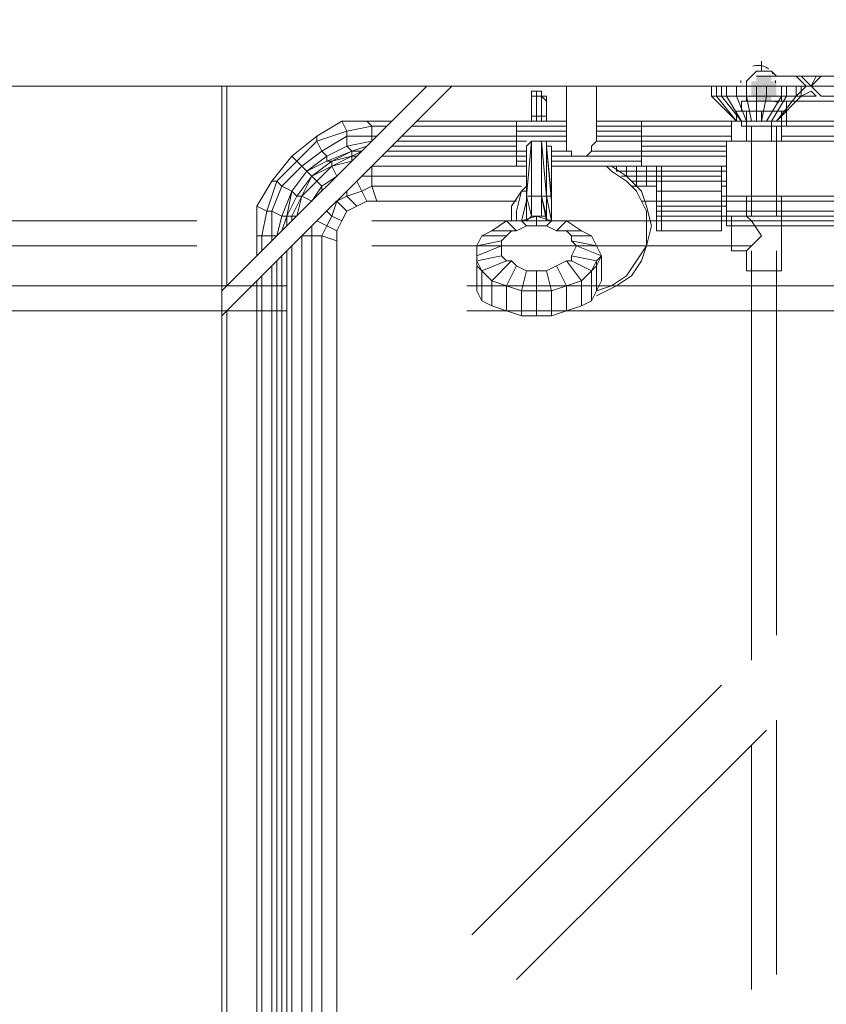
# Model space of a CAD drawing. Header units: millimetres. Extents: x 413 to 305578, y 115 to 38116.
# Tile 177 of 194: x 111298 to 111941, y 16549 to 17334. Entities that reach past the tile are written whole.
import ezdxf

# ---------------------------------------------------------------- set-up
doc = ezdxf.new("R2010")
doc.units = ezdxf.units.MM
for name, color, linetype, true_color in [('PDF$_59-60$-$Floor$Plan$-$В_Этаж$02_Сводный$A-DETL-MBND', 7, 'Continuous', 0xdd3700), ('PDF$_59-60$-$Floor$Plan$-$В_Этаж$02_Сводный$P-PIPE-CNTR', 150, 'Continuous', 0x007fff), ('PDF$_V$line_ifc_RVT-1-В_Этаж$02_Сводный$A-PART', 7, 'Continuous', 0xdcdcdc), ('PDF$_V$line_ifc_RVT-1-В_Этаж$02_Сводный$A-WALL', 7, 'Continuous', 0xdcdcdc), ('PDF$_V$line_ifc_RVT-1-В_Этаж$02_Сводный$M-EQPM', 7, 'Continuous', 0xbababa)]:
    doc.layers.add(name, color=color, linetype=linetype, true_color=true_color)
doc.layers.add('PDF$_59-60$-$Floor$Plan$-$В_Этаж$02_Сводный$M-EQPM', color=2, linetype='Continuous')
doc.layers.add('PDF$_59-60$-$Floor$Plan$-$В_Этаж$02_Сводный$P-PIPE', color=3, linetype='Continuous')

msp = doc.modelspace()

# ---------------------------------------------------------------- linework, layer by layer
at = {"layer": 'PDF$_59-60$-$Floor$Plan$-$В_Этаж$02_Сводный$A-DETL-MBND', "color": 220, "lineweight": 0, "true_color": 0xff00bf}
for points in [[(111897.17, 17288.92), (111901.15, 17288.92), (111897.17, 17292.9), (111893.19, 17292.9), (111889.21, 17292.9), (111885.24, 17292.9), (111881.26, 17288.92), (111877.28, 17284.94), (111877.28, 17280.96), (111877.28, 17276.98), (111877.28, 17280.96), (111877.28, 17269.02)], [(111881.26, 17288.92), (111881.26, 17288.92)], [(111885.24, 17292.9), (111885.24, 17292.9)], [(111889.21, 17292.9), (111889.21, 17292.9)], [(111893.19, 17292.9), (111893.19, 17292.9)], [(111897.17, 17292.9), (111897.17, 17292.9)], [(111877.28, 17284.94), (111877.28, 17284.94)], [(111877.28, 17280.96), (111877.28, 17280.96)], [(111881.26, 17249.12), (111881.26, 17177.5)], [(111901.15, 17177.5), (111901.15, 17249.12)], [(111578.84, 17173.52), (111881.26, 17173.52), (111877.28, 17177.5), (111865.34, 17177.5), (111865.34, 17149.64), (111877.28, 17149.64), (111877.28, 17133.73), (111905.13, 17133.73), (111905.13, 17149.64), (111905.13, 17177.5), (111905.13, 17193.42), (111877.28, 17193.42), (111877.28, 17177.5)], [(111877.28, 17177.5), (111877.28, 17177.5)], [(111439.56, 17173.52), (111137.15, 17173.52)], [(111578.84, 17153.62), (111881.26, 17153.62), (111889.21, 17161.58), (111881.26, 17173.52)], [(111137.15, 17153.62), (111439.56, 17153.62)], [(111881.26, 17153.62), (111877.28, 17149.64)], [(111877.28, 17149.64), (111877.28, 17149.64)], [(111881.26, 17149.64), (111881.26, 16823.35)], [(111901.15, 16843.25), (111901.15, 17149.64)], [(111901.15, 16572.66), (111901.15, 16775.6)], [(111881.26, 16755.7), (111881.26, 16560.72)]]:
    msp.add_lwpolyline(points, dxfattribs=at)
at = {"layer": 'PDF$_59-60$-$Floor$Plan$-$В_Этаж$02_Сводный$A-DETL-MBND', "color": 150, "lineweight": 0, "true_color": 0x007fff}
for points in [[(111511.19, 17121.79), (111276.42, 17121.79)], [(112024.51, 17121.79), (111889.21, 17121.79), (111654.44, 17121.79)], [(111276.42, 17101.89), (111511.19, 17101.89)], [(111654.44, 17101.89), (111889.21, 17101.89), (112024.51, 17101.89), (112024.51, 16970.58)]]:
    msp.add_lwpolyline(points, dxfattribs=at)
at = {"layer": 'PDF$_59-60$-$Floor$Plan$-$В_Этаж$02_Сводный$A-DETL-MBND', "lineweight": 0}
for points in [[(111857.38, 16803.45), (111658.42, 16604.49)], [(111694.23, 16568.68), (111893.19, 16767.64)]]:
    msp.add_lwpolyline(points, dxfattribs=at)
at = {"layer": 'PDF$_59-60$-$Floor$Plan$-$В_Этаж$02_Сводный$M-EQPM', "lineweight": 0}
for points in [[(111894.91, 17294.87, 0.041085), (111892.25, 17296.41, 0.184202), (111882.34, 17296.89)], [(111900.45, 17285.63, -0.035653), (111900.59, 17283.65, 0.032461), (111900.45, 17285.63)]]:
    msp.add_lwpolyline(points, format="xyb", dxfattribs=at)
for points in [[(112024.51, 17280.96), (112024.51, 17273), (112008.59, 17273), (112000.63, 17280.96), (112008.59, 17288.92), (112024.51, 17288.92), (112028.49, 17288.92), (111897.17, 17288.92), (111901.15, 17288.92), (111917.07, 17288.92), (111925.03, 17280.96), (111917.07, 17273), (111905.13, 17273), (111905.13, 17280.96)], [(111877.28, 17280.96), (111877.28, 17269.02), (111873.3, 17269.02), (111873.3, 17261.06)], [(111897.17, 17269.02), (111905.13, 17269.02), (111905.13, 17273)], [(111873.3, 17269.02), (111909.11, 17269.02)], [(111877.28, 17269.02), (111885.24, 17269.02)], [(111877.28, 17269.02), (111877.28, 17269.02)], [(111909.11, 17261.06), (111909.11, 17269.02), (112020.53, 17269.02)], [(111909.11, 17269.02), (111909.11, 17269.02)], [(111889.21, 17261.06), (111889.21, 17253.1), (111877.28, 17253.1), (111869.32, 17253.1), (111869.32, 17261.06), (111877.28, 17261.06), (111889.21, 17261.06), (111905.13, 17261.06), (111909.11, 17261.06), (111909.11, 17253.1), (111909.11, 17249.12), (111873.3, 17249.12), (111873.3, 17253.1), (111909.11, 17253.1), (111905.13, 17253.1), (111889.21, 17253.1)], [(111877.28, 17253.1), (111877.28, 17261.06)], [(111905.13, 17261.06), (111905.13, 17253.1)], [(111873.3, 17253.1), (111873.3, 17253.1)], [(111909.11, 17253.1), (111909.11, 17253.1)]]:
    msp.add_lwpolyline(points, dxfattribs=at)
msp.add_lwpolyline([(111898.57, 17290.87, 0.024848), (111897.8, 17292.02, -0.032538)], format="xyb", close=True, dxfattribs=at)
for points in [[(111932.99, 17288.92), (111929.01, 17280.96), (111921.05, 17288.92)], [(111952.88, 17288.92), (111960.84, 17280.96), (111952.88, 17273), (111936.97, 17273), (111929.01, 17280.96), (111936.97, 17288.92)], [(111932.99, 17273), (111921.05, 17273), (111929.01, 17276.98)]]:
    msp.add_lwpolyline(points, close=True, dxfattribs=at)
for centre, radius, start, end in [((111886.66, 17283.65), 13.93, 32.67505, 37.02457), ((111886.66, 17283.65), 13.93, 171.78186, 180.00003), ((111747.31, 16877.56), 420.01, 68.27482, 68.87328)]:
    msp.add_arc(centre, radius, start, end, dxfattribs=at)
at = {"layer": 'PDF$_59-60$-$Floor$Plan$-$В_Этаж$02_Сводный$P-PIPE', "lineweight": 0}
for points in [[(111897.17, 17288.92), (111885.24, 17288.92), (111897.17, 17288.92)], [(111901.15, 17280.96), (111881.26, 17280.96), (111901.15, 17280.96)], [(111901.15, 17280.96), (111881.26, 17280.96), (111901.15, 17280.96)], [(111897.17, 17269.02), (111885.24, 17269.02), (111897.17, 17269.02)]]:
    msp.add_lwpolyline(points, dxfattribs=at)
at = {"layer": 'PDF$_59-60$-$Floor$Plan$-$В_Этаж$02_Сводный$P-PIPE', "transparency": 33554559}
for points in [[(111889.21, 17288.92), (111897.17, 17288.92), (111885.24, 17288.92)], [(111885.24, 17288.92), (111897.17, 17288.92), (111897.17, 17288.92)], [(111897.17, 17288.92), (111885.24, 17288.92), (111897.17, 17284.94)], [(111885.24, 17288.92), (111897.17, 17284.94), (111885.24, 17284.94)], [(111889.21, 17288.92), (111893.19, 17288.92), (111893.19, 17288.92)], [(111893.19, 17288.92), (111889.21, 17288.92), (111897.17, 17288.92)], [(111885.24, 17284.94), (111901.15, 17284.94), (111881.26, 17284.94)], [(111901.15, 17284.94), (111881.26, 17284.94), (111901.15, 17280.96)], [(111881.26, 17284.94), (111901.15, 17280.96), (111881.26, 17280.96)], [(111881.26, 17280.96), (111901.15, 17280.96), (111901.15, 17280.96)], [(111901.15, 17280.96), (111901.15, 17280.96), (111881.26, 17280.96)], [(111901.15, 17280.96), (111881.26, 17280.96), (111901.15, 17276.98)], [(111881.26, 17280.96), (111901.15, 17276.98), (111881.26, 17276.98)], [(111897.17, 17284.94), (111885.24, 17284.94), (111901.15, 17284.94)], [(111901.15, 17276.98), (111881.26, 17276.98), (111901.15, 17273)], [(111881.26, 17276.98), (111901.15, 17273), (111881.26, 17273)], [(111901.15, 17273), (111881.26, 17273), (111897.17, 17273)], [(111881.26, 17273), (111897.17, 17273), (111885.24, 17273)], [(111897.17, 17273), (111885.24, 17273), (111897.17, 17269.02)], [(111885.24, 17273), (111897.17, 17269.02), (111885.24, 17269.02)], [(111885.24, 17269.02), (111897.17, 17269.02), (111897.17, 17269.02)], [(111893.19, 17269.02), (111889.21, 17269.02), (111885.24, 17269.02)], [(111885.24, 17269.02), (111897.17, 17269.02), (111893.19, 17269.02)], [(111893.19, 17269.02), (111893.19, 17269.02), (111889.21, 17269.02)]]:
    msp.add_solid(points, dxfattribs=at)
at = {"layer": 'PDF$_59-60$-$Floor$Plan$-$В_Этаж$02_Сводный$P-PIPE-CNTR', "color": 220, "lineweight": 0, "true_color": 0xff00bf}
for points in [[(111889.21, 17292.9), (111889.21, 17300.85)], [(111869.32, 17280.96), (111877.28, 17280.96)]]:
    msp.add_lwpolyline(points, dxfattribs=at)
at = {"layer": 'PDF$_V$line_ifc_RVT-1-В_Этаж$02_Сводный$A-PART', "lineweight": 0}
for points in [[(111757.9, 17280.96), (112362.74, 17280.96), (112362.74, 17579.4), (110317.43, 17579.4), (110317.43, 17280.96), (111459.46, 17280.96)], [(111463.44, 17280.96), (111622.61, 17280.96)], [(111642.5, 17280.96), (111734.03, 17280.96)]]:
    msp.add_lwpolyline(points, dxfattribs=at)
at = {"layer": 'PDF$_V$line_ifc_RVT-1-В_Этаж$02_Сводный$A-WALL', "lineweight": 0}
for points in [[(111757.9, 17280.96), (112362.74, 17280.96), (112362.74, 17579.4), (110317.43, 17579.4), (110317.43, 17280.96), (111459.46, 17280.96)], [(111463.44, 17280.96), (111622.61, 17280.96)], [(111642.5, 17280.96), (111734.03, 17280.96)]]:
    msp.add_lwpolyline(points, dxfattribs=at)
at = {"layer": 'PDF$_V$line_ifc_RVT-1-В_Этаж$02_Сводный$M-EQPM', "lineweight": 0}
for points in [[(111459.46, 17241.17), (111459.46, 17280.96), (111459.46, 17117.81), (111622.61, 17280.96), (111642.5, 17280.96), (111459.46, 17097.92), (111459.46, 17117.81)], [(111459.46, 17280.96), (111459.46, 17280.96)], [(111459.46, 17280.96), (111463.44, 17280.96), (111463.44, 17121.79)], [(111861.36, 17229.23), (111793.71, 17229.23), (111793.71, 17237.19), (111757.9, 17237.19), (111757.9, 17280.96), (111734.03, 17280.96), (111734.03, 17237.19), (111734.03, 17233.21), (111734.03, 17229.23), (111738, 17229.23), (111738, 17225.25), (111741.98, 17225.25), (111745.96, 17225.25), (111749.94, 17225.25), (111753.92, 17229.23), (111753.92, 17233.21), (111757.9, 17237.19)], [(111757.9, 17253.1), (111793.71, 17253.1), (111757.9, 17253.1), (111869.32, 17253.1), (111853.4, 17273), (111857.38, 17273), (111857.38, 17280.96)], [(111853.4, 17280.96), (111853.4, 17273), (111849.42, 17273), (111869.32, 17253.1)], [(111849.42, 17280.96), (111849.42, 17273)], [(111869.32, 17280.96), (111869.32, 17273), (111861.36, 17273), (111873.3, 17253.1), (111857.38, 17273), (111861.36, 17273), (111861.36, 17280.96)], [(111877.28, 17280.96), (111877.28, 17273), (111869.32, 17273), (111877.28, 17253.1), (111897.17, 17253.1), (111897.17, 17237.19)], [(111885.24, 17280.96), (111885.24, 17273), (111877.28, 17273), (111881.26, 17253.1)], [(111893.19, 17280.96), (111893.19, 17273), (111885.24, 17273), (111885.24, 17253.1)], [(111905.13, 17280.96), (111905.13, 17273), (111893.19, 17273), (111889.21, 17253.1)], [(111917.07, 17280.96), (111917.07, 17273), (111909.11, 17273), (111909.11, 17280.96)], [(111614.65, 17253.1), (111706.17, 17253.1), (111706.17, 17269.02), (111706.17, 17273), (111706.17, 17276.98), (111706.17, 17273), (111710.15, 17273), (111710.15, 17257.08), (111710.15, 17253.1), (111710.15, 17257.08), (111706.17, 17257.08), (111706.17, 17253.1), (111706.17, 17269.02), (111706.17, 17257.08), (111706.17, 17273), (111706.17, 17269.02), (111706.17, 17273), (111706.17, 17269.02)], [(111706.17, 17276.98), (111710.15, 17276.98), (111710.15, 17273), (111710.15, 17257.08), (111714.13, 17257.08), (111714.13, 17273), (111714.13, 17257.08), (111714.13, 17273), (111714.13, 17276.98), (111714.13, 17273), (111718.11, 17273), (111718.11, 17269.02), (111714.13, 17273)], [(111706.17, 17273), (111706.17, 17273)], [(111706.17, 17273), (111706.17, 17273)], [(111706.17, 17253.1), (111706.17, 17257.08), (111706.17, 17253.1), (111706.17, 17257.08), (111706.17, 17273)], [(111710.15, 17276.98), (111710.15, 17276.98)], [(111710.15, 17273), (111710.15, 17273)], [(111714.13, 17276.98), (111714.13, 17276.98)], [(111714.13, 17273), (111714.13, 17273)], [(111714.13, 17273), (111714.13, 17273)], [(111718.11, 17273), (111718.11, 17273)], [(111893.19, 17253.1), (111905.13, 17273), (111909.11, 17273), (111897.17, 17253.1), (111905.13, 17253.1), (112016.55, 17253.1), (112016.55, 17237.19), (111905.13, 17237.19), (111905.13, 17253.1)], [(111921.05, 17273), (111917.07, 17273), (111901.15, 17253.1)], [(111921.05, 17273), (111921.05, 17273)], [(111706.17, 17269.02), (111706.17, 17269.02)], [(111706.17, 17269.02), (111706.17, 17269.02)], [(111706.17, 17269.02), (111706.17, 17269.02)], [(111718.11, 17269.02), (111718.11, 17269.02)], [(111718.11, 17269.02), (111718.11, 17269.02)], [(111718.11, 17269.02), (111718.11, 17269.02)], [(111718.11, 17253.1), (111718.11, 17257.08), (111718.11, 17269.02), (111718.11, 17253.1), (111718.11, 17269.02)], [(111714.13, 17253.1), (111714.13, 17257.08), (111714.13, 17253.1), (111714.13, 17257.08), (111718.11, 17257.08), (111718.11, 17253.1), (111734.03, 17253.1), (111694.23, 17253.1), (111734.03, 17253.1)], [(111706.17, 17257.08), (111706.17, 17257.08)], [(111706.17, 17257.08), (111706.17, 17257.08)], [(111710.15, 17257.08), (111710.15, 17257.08)], [(111714.13, 17257.08), (111714.13, 17257.08)], [(111714.13, 17257.08), (111714.13, 17257.08)], [(111487.32, 17145.67), (111487.32, 17161.58), (111487.32, 17185.46), (111499.25, 17205.35), (111515.17, 17225.25), (111535.07, 17241.17), (111554.96, 17253.1), (111574.86, 17253.1), (111594.75, 17253.1)], [(111554.96, 17253.1), (111558.94, 17245.15), (111535.07, 17237.19), (111539.04, 17229.23), (111523.13, 17217.29), (111527.11, 17213.31), (111515.17, 17197.4), (111507.21, 17177.5), (111499.25, 17181.48), (111507.21, 17201.37), (111503.23, 17205.35), (111519.15, 17221.27), (111515.17, 17225.25)], [(111535.07, 17241.17), (111535.07, 17237.19), (111519.15, 17221.27), (111523.13, 17217.29), (111507.21, 17201.37), (111515.17, 17197.4), (111527.11, 17213.31), (111543.02, 17225.25), (111539.04, 17229.23), (111558.94, 17241.17), (111558.94, 17245.15), (111578.84, 17249.12), (111574.86, 17253.1)], [(111582.82, 17241.17), (111578.84, 17241.17), (111578.84, 17237.19), (111558.94, 17233.21), (111562.92, 17229.23), (111547, 17221.27), (111531.09, 17209.33), (111547, 17221.27), (111547, 17217.29), (111562.92, 17225.25), (111562.92, 17221.27), (111547, 17217.29), (111531.09, 17209.33), (111527.11, 17213.31), (111543.02, 17221.27), (111543.02, 17225.25), (111558.94, 17233.21), (111558.94, 17241.17), (111578.84, 17241.17), (111578.84, 17249.12), (111590.77, 17249.12)], [(111610.67, 17249.12), (111694.23, 17249.12), (111734.03, 17249.12), (111694.23, 17249.12), (111694.23, 17245.15)], [(111694.23, 17253.1), (111694.23, 17253.1)], [(111694.23, 17253.1), (111694.23, 17249.12)], [(111694.23, 17249.12), (111694.23, 17249.12)], [(111757.9, 17241.17), (111793.71, 17241.17), (111793.71, 17237.19), (111865.34, 17237.19), (111865.34, 17253.1), (111877.28, 17253.1), (111877.28, 17237.19)], [(111793.71, 17253.1), (111793.71, 17249.12), (111757.9, 17249.12), (111793.71, 17249.12)], [(111757.9, 17245.15), (111793.71, 17245.15), (111793.71, 17249.12), (111865.34, 17249.12)], [(111793.71, 17253.1), (111793.71, 17253.1)], [(111793.71, 17249.12), (111793.71, 17249.12)], [(111905.13, 17249.12), (112016.55, 17249.12)], [(111459.46, 17241.17), (111459.46, 17241.17)], [(111598.73, 17237.19), (111694.23, 17237.19), (111694.23, 17241.17), (111694.23, 17245.15), (111734.03, 17245.15)], [(111602.71, 17241.17), (111694.23, 17241.17), (111734.03, 17241.17)], [(111793.71, 17245.15), (111793.71, 17241.17), (111865.34, 17241.17)], [(111905.13, 17241.17), (112016.55, 17241.17)], [(111574.86, 17233.21), (111562.92, 17229.23), (111570.88, 17229.23), (111562.92, 17225.25), (111566.9, 17225.25)], [(111586.8, 17225.25), (111694.23, 17225.25), (111694.23, 17229.23), (111694.23, 17237.19), (111702.19, 17237.19)], [(111702.19, 17229.23), (111702.19, 17233.21), (111702.19, 17193.42), (111702.19, 17189.44), (111702.19, 17229.23), (111702.19, 17189.44), (111702.19, 17233.21), (111702.19, 17229.23), (111702.19, 17189.44), (111702.19, 17229.23), (111694.23, 17229.23), (111590.77, 17229.23)], [(111594.75, 17233.21), (111694.23, 17233.21)], [(111714.13, 17237.19), (111714.13, 17193.42), (111706.17, 17193.42), (111706.17, 17177.5), (111706.17, 17193.42), (111706.17, 17177.5), (111706.17, 17193.42), (111706.17, 17237.19), (111714.13, 17237.19), (111706.17, 17237.19), (111706.17, 17193.42), (111706.17, 17237.19), (111706.17, 17193.42), (111706.17, 17237.19), (111702.19, 17233.21), (111702.19, 17193.42), (111702.19, 17233.21), (111702.19, 17193.42), (111702.19, 17233.21), (111702.19, 17193.42), (111702.19, 17173.52), (111702.19, 17189.44), (111702.19, 17173.52), (111702.19, 17189.44), (111698.21, 17173.52), (111702.19, 17189.44), (111702.19, 17173.52), (111702.19, 17189.44), (111702.19, 17193.42), (111702.19, 17173.52), (111702.19, 17189.44), (111702.19, 17233.21), (111706.17, 17237.19), (111706.17, 17193.42), (111706.17, 17177.5), (111702.19, 17173.52), (111702.19, 17193.42), (111702.19, 17173.52), (111702.19, 17193.42), (111702.19, 17173.52), (111702.19, 17193.42), (111702.19, 17173.52), (111702.19, 17193.42), (111702.19, 17173.52), (111706.17, 17177.5), (111714.13, 17177.5), (111706.17, 17177.5), (111702.19, 17193.42), (111706.17, 17193.42), (111706.17, 17177.5), (111702.19, 17193.42), (111706.17, 17193.42), (111714.13, 17193.42), (111718.11, 17173.52), (111718.11, 17193.42), (111718.11, 17173.52), (111718.11, 17193.42), (111722.09, 17193.42), (111718.11, 17233.21), (111718.11, 17237.19), (111718.11, 17193.42)], [(111734.03, 17237.19), (111718.11, 17237.19), (111714.13, 17237.19), (111714.13, 17193.42), (111718.11, 17193.42), (111714.13, 17237.19), (111714.13, 17193.42), (111714.13, 17237.19), (111714.13, 17193.42), (111714.13, 17237.19), (111718.11, 17237.19), (111718.11, 17193.42), (111714.13, 17237.19), (111710.15, 17237.19), (111706.17, 17237.19), (111706.17, 17193.42), (111706.17, 17237.19), (111702.19, 17193.42), (111702.19, 17233.21), (111702.19, 17193.42), (111702.19, 17233.21), (111702.19, 17193.42), (111706.17, 17237.19)], [(111702.19, 17233.21), (111702.19, 17233.21)], [(111702.19, 17233.21), (111702.19, 17233.21)], [(111702.19, 17233.21), (111702.19, 17233.21)], [(111702.19, 17233.21), (111702.19, 17233.21)], [(111706.17, 17237.19), (111706.17, 17237.19)], [(111706.17, 17237.19), (111706.17, 17237.19)], [(111706.17, 17237.19), (111706.17, 17237.19)], [(111710.15, 17237.19), (111710.15, 17237.19)], [(111710.15, 17237.19), (111710.15, 17237.19)], [(111714.13, 17237.19), (111714.13, 17237.19)], [(111714.13, 17237.19), (111714.13, 17237.19)], [(111714.13, 17237.19), (111714.13, 17237.19)], [(111714.13, 17237.19), (111714.13, 17237.19)], [(111718.11, 17193.42), (111718.11, 17233.21), (111718.11, 17193.42), (111718.11, 17173.52), (111714.13, 17193.42), (111718.11, 17193.42), (111722.09, 17173.52), (111718.11, 17169.54), (111726.07, 17165.56), (111734.03, 17165.56), (111745.96, 17165.56), (111734.03, 17165.56), (111738, 17161.58), (111738, 17157.6), (111757.9, 17153.62), (111761.88, 17145.67), (111757.9, 17141.69), (111753.92, 17133.73), (111745.96, 17125.77), (111753.92, 17133.73), (111753.92, 17109.85), (111757.9, 17117.81), (111761.88, 17125.77), (111761.88, 17145.67), (111757.9, 17153.62), (111761.88, 17145.67), (111741.98, 17153.62), (111738, 17157.6), (111738, 17161.58), (111734.03, 17165.56), (111726.07, 17165.56), (111718.11, 17169.54), (111722.09, 17173.52), (111722.09, 17189.44), (111722.09, 17229.23), (111722.09, 17233.21), (111722.09, 17189.44), (111722.09, 17233.21), (111718.11, 17233.21), (111722.09, 17189.44), (111722.09, 17193.42), (111718.11, 17233.21), (111722.09, 17193.42), (111722.09, 17173.52), (111722.09, 17193.42), (111722.09, 17173.52), (111722.09, 17193.42), (111718.11, 17233.21), (111718.11, 17237.19), (111718.11, 17193.42), (111718.11, 17237.19)], [(111722.09, 17229.23), (111722.09, 17189.44), (111718.11, 17233.21), (111722.09, 17233.21), (111722.09, 17189.44), (111722.09, 17233.21), (111722.09, 17229.23), (111734.03, 17229.23)], [(111718.11, 17233.21), (111718.11, 17233.21)], [(111718.11, 17233.21), (111718.11, 17233.21)], [(111793.71, 17233.21), (111861.36, 17233.21)], [(112060.32, 17185.46), (112064.3, 17185.46), (112064.3, 17181.48), (112064.3, 17177.5), (112112.05, 17177.5), (112112.05, 17165.56), (112064.3, 17165.56), (112064.3, 17177.5), (112060.32, 17177.5), (112060.32, 17181.48), (112060.32, 17189.44), (112060.32, 17193.42), (112060.32, 17237.19), (111861.36, 17237.19), (111861.36, 17193.42), (111861.36, 17189.44), (111861.36, 17181.48), (111861.36, 17177.5), (112060.32, 17177.5), (112060.32, 17173.52), (112064.3, 17173.52), (112060.32, 17173.52), (112064.3, 17173.52)], [(111562.92, 17229.23), (111562.92, 17229.23)], [(111562.92, 17225.25), (111562.92, 17225.25)], [(111702.19, 17225.25), (111694.23, 17225.25), (111694.23, 17221.27), (111694.23, 17217.29), (111578.84, 17217.29), (111578.84, 17209.33), (111570.88, 17209.33)], [(111726.07, 17217.29), (111722.09, 17217.29), (111793.71, 17217.29), (111793.71, 17221.27), (111793.71, 17225.25), (111861.36, 17225.25)], [(111722.09, 17225.25), (111738, 17225.25)], [(111745.96, 17225.25), (111745.96, 17225.25)], [(111753.92, 17229.23), (111793.71, 17229.23), (111793.71, 17225.25), (111749.94, 17225.25)], [(111753.92, 17229.23), (111753.92, 17229.23)], [(111515.17, 17173.52), (111515.17, 17177.5), (111511.19, 17177.5), (111519.15, 17193.42), (111531.09, 17209.33), (111535.07, 17205.35), (111547, 17217.29), (111550.98, 17209.33), (111539.04, 17201.37), (111539.04, 17197.4)], [(111547, 17221.27), (111547, 17221.27)], [(111547, 17217.29), (111547, 17217.29)], [(111694.23, 17221.27), (111694.23, 17221.27)], [(111694.23, 17217.29), (111694.23, 17217.29)], [(111861.36, 17205.35), (111857.38, 17205.35), (111857.38, 17209.33), (111857.38, 17213.31), (111857.38, 17217.29), (111861.36, 17217.29), (111857.38, 17217.29), (111809.63, 17217.29), (111793.71, 17217.29), (111722.09, 17217.29)], [(111769.84, 17217.29), (111781.78, 17209.33), (111793.71, 17197.4), (111797.69, 17185.46), (111801.67, 17169.54), (111797.69, 17153.62), (111793.71, 17141.69), (111785.76, 17129.75), (111773.82, 17121.79), (111757.9, 17113.83)], [(111757.9, 17117.81), (111757.9, 17137.71), (111761.88, 17145.67), (111761.88, 17125.77), (111757.9, 17117.81), (111769.84, 17121.79), (111781.78, 17129.75), (111789.73, 17141.69), (111797.69, 17153.62), (111797.69, 17169.54), (111797.69, 17181.48), (111789.73, 17197.4), (111781.78, 17205.35), (111769.84, 17213.31), (111765.86, 17217.29)], [(111769.84, 17217.29), (111769.84, 17217.29)], [(111773.82, 17217.29), (111773.82, 17217.29)], [(111781.78, 17217.29), (111781.78, 17213.31), (111789.73, 17213.31), (111797.69, 17213.31), (111789.73, 17213.31), (111789.73, 17209.33), (111781.78, 17209.33), (111781.78, 17213.31), (111773.82, 17213.31)], [(111773.82, 17217.29), (111773.82, 17217.29)], [(111773.82, 17217.29), (111773.82, 17213.31), (111781.78, 17213.31), (111777.8, 17213.31)], [(111781.78, 17217.29), (111781.78, 17217.29)], [(111789.73, 17217.29), (111789.73, 17217.29)], [(111789.73, 17217.29), (111789.73, 17213.31), (111797.69, 17213.31), (111797.69, 17209.33), (111805.65, 17209.33), (111797.69, 17209.33), (111805.65, 17209.33)], [(111793.71, 17221.27), (111793.71, 17221.27)], [(111793.71, 17217.29), (111793.71, 17217.29)], [(111801.67, 17217.29), (111805.65, 17217.29), (111801.67, 17217.29), (111797.69, 17217.29), (111805.65, 17217.29), (111809.63, 17217.29), (111805.65, 17217.29), (111809.63, 17217.29), (111805.65, 17217.29), (111805.65, 17213.31), (111805.65, 17217.29), (111805.65, 17213.31), (111805.65, 17217.29), (111805.65, 17213.31), (111805.65, 17209.33), (111805.65, 17213.31), (111797.69, 17213.31), (111805.65, 17213.31)], [(111797.69, 17217.29), (111797.69, 17217.29)], [(111797.69, 17217.29), (111797.69, 17213.31), (111805.65, 17213.31)], [(111805.65, 17193.42), (111805.65, 17197.4), (111805.65, 17201.37), (111805.65, 17209.33), (111805.65, 17213.31), (111805.65, 17217.29), (111805.65, 17213.31), (111805.65, 17209.33), (111805.65, 17201.37), (111805.65, 17197.4), (111805.65, 17193.42), (111805.65, 17197.4), (111805.65, 17201.37), (111805.65, 17209.33), (111805.65, 17213.31), (111805.65, 17217.29), (111805.65, 17213.31), (111805.65, 17217.29), (111805.65, 17213.31), (111805.65, 17209.33), (111805.65, 17201.37), (111805.65, 17197.4), (111805.65, 17193.42), (111805.65, 17197.4), (111805.65, 17201.37), (111805.65, 17205.35), (111805.65, 17197.4), (111805.65, 17189.44), (111805.65, 17185.46), (111809.63, 17185.46), (111809.63, 17181.48), (111857.38, 17181.48)], [(111805.65, 17217.29), (111805.65, 17217.29)], [(111805.65, 17217.29), (111805.65, 17217.29)], [(111805.65, 17217.29), (111805.65, 17217.29)], [(111805.65, 17217.29), (111805.65, 17217.29)], [(111805.65, 17217.29), (111805.65, 17217.29)], [(111805.65, 17217.29), (111805.65, 17217.29)], [(111805.65, 17217.29), (111805.65, 17217.29)], [(111805.65, 17217.29), (111805.65, 17217.29)], [(111805.65, 17217.29), (111805.65, 17217.29)], [(111809.63, 17217.29), (111809.63, 17217.29)], [(111857.38, 17213.31), (111809.63, 17213.31), (111809.63, 17217.29), (111857.38, 17217.29)], [(111857.38, 17217.29), (111857.38, 17217.29)], [(111527.11, 17213.31), (111527.11, 17213.31)], [(111531.09, 17209.33), (111531.09, 17209.33)], [(111531.09, 17209.33), (111531.09, 17209.33)], [(111702.19, 17209.33), (111578.84, 17209.33), (111578.84, 17201.37), (111570.88, 17197.4), (111574.86, 17189.44)], [(111773.82, 17213.31), (111773.82, 17213.31)], [(111777.8, 17209.33), (111781.78, 17209.33)], [(111781.78, 17213.31), (111781.78, 17213.31)], [(111781.78, 17213.31), (111781.78, 17213.31)], [(111781.78, 17209.33), (111781.78, 17209.33)], [(111781.78, 17209.33), (111789.73, 17209.33)], [(111781.78, 17209.33), (111781.78, 17209.33)], [(111781.78, 17209.33), (111781.78, 17209.33)], [(111785.76, 17205.35), (111789.73, 17205.35), (111785.76, 17205.35), (111789.73, 17205.35), (111789.73, 17201.37), (111805.65, 17201.37), (111805.65, 17209.33), (111805.65, 17205.35), (111805.65, 17197.4), (111805.65, 17193.42), (111805.65, 17185.46), (111805.65, 17181.48), (111805.65, 17177.5), (111805.65, 17165.56), (111805.65, 17169.54), (111805.65, 17177.5), (111805.65, 17169.54), (111805.65, 17177.5), (111805.65, 17181.48), (111805.65, 17177.5), (111805.65, 17181.48), (111805.65, 17177.5), (111805.65, 17181.48)], [(111785.76, 17209.33), (111789.73, 17209.33), (111789.73, 17205.35), (111797.69, 17205.35), (111797.69, 17201.37), (111805.65, 17201.37), (111805.65, 17205.35), (111805.65, 17197.4), (111809.63, 17197.4), (111809.63, 17189.44), (111809.63, 17185.46), (111857.38, 17185.46), (111857.38, 17181.48), (111857.38, 17177.5), (111809.63, 17177.5), (111809.63, 17181.48), (111805.65, 17181.48), (111805.65, 17185.46), (111805.65, 17189.44), (111793.71, 17189.44), (111805.65, 17189.44), (111809.63, 17189.44), (111857.38, 17189.44), (111861.36, 17189.44), (112060.32, 17189.44)], [(111789.73, 17213.31), (111789.73, 17213.31)], [(111789.73, 17213.31), (111789.73, 17213.31)], [(111789.73, 17209.33), (111797.69, 17209.33)], [(111789.73, 17209.33), (111789.73, 17209.33)], [(111789.73, 17209.33), (111797.69, 17209.33)], [(111789.73, 17209.33), (111789.73, 17209.33)], [(111789.73, 17209.33), (111797.69, 17209.33)], [(111797.69, 17213.31), (111797.69, 17213.31)], [(111797.69, 17213.31), (111797.69, 17213.31)], [(111797.69, 17209.33), (111797.69, 17209.33)], [(111797.69, 17209.33), (111797.69, 17209.33)], [(111797.69, 17209.33), (111797.69, 17205.35)], [(111857.38, 17209.33), (111809.63, 17209.33), (111809.63, 17213.31), (111805.65, 17213.31), (111805.65, 17209.33), (111805.65, 17205.35), (111805.65, 17197.4), (111805.65, 17189.44), (111805.65, 17193.42), (111805.65, 17185.46), (111805.65, 17181.48), (111805.65, 17185.46), (111805.65, 17193.42), (111805.65, 17185.46), (111805.65, 17193.42), (111805.65, 17185.46), (111805.65, 17181.48), (111805.65, 17185.46), (111805.65, 17181.48), (111805.65, 17185.46), (111805.65, 17181.48), (111805.65, 17177.5), (111809.63, 17177.5), (111809.63, 17165.56), (111857.38, 17165.56), (111857.38, 17177.5), (111861.36, 17177.5), (111861.36, 17173.52), (111857.38, 17173.52), (111861.36, 17173.52), (111857.38, 17173.52)], [(111805.65, 17213.31), (111805.65, 17213.31)], [(111805.65, 17213.31), (111805.65, 17213.31)], [(111805.65, 17213.31), (111805.65, 17213.31)], [(111805.65, 17213.31), (111805.65, 17209.33)], [(111805.65, 17213.31), (111805.65, 17213.31)], [(111805.65, 17213.31), (111805.65, 17213.31)], [(111805.65, 17213.31), (111805.65, 17213.31)], [(111805.65, 17213.31), (111805.65, 17213.31)], [(111805.65, 17213.31), (111805.65, 17213.31)], [(111805.65, 17213.31), (111805.65, 17213.31)], [(111805.65, 17213.31), (111805.65, 17213.31)], [(111805.65, 17209.33), (111805.65, 17209.33)], [(111805.65, 17209.33), (111805.65, 17209.33)], [(111805.65, 17209.33), (111805.65, 17209.33)], [(111805.65, 17209.33), (111805.65, 17205.35)], [(111805.65, 17209.33), (111805.65, 17209.33)], [(111805.65, 17209.33), (111805.65, 17209.33)], [(111805.65, 17209.33), (111805.65, 17209.33)], [(111805.65, 17209.33), (111805.65, 17209.33)], [(111805.65, 17209.33), (111805.65, 17209.33)], [(111507.21, 17165.56), (111511.19, 17177.5), (111507.21, 17177.5), (111503.23, 17161.58), (111499.25, 17161.58), (111499.25, 17181.48), (111495.27, 17181.48), (111503.23, 17205.35), (111499.25, 17205.35)], [(111566.9, 17205.35), (111570.88, 17197.4), (111558.94, 17193.42), (111566.9, 17185.46)], [(111698.21, 17201.37), (111578.84, 17201.37), (111582.82, 17189.44)], [(111690.25, 17173.52), (111690.25, 17185.46), (111698.21, 17197.4), (111702.19, 17201.37)], [(111785.76, 17201.37), (111789.73, 17201.37)], [(111789.73, 17205.35), (111789.73, 17205.35)], [(111789.73, 17205.35), (111789.73, 17205.35)], [(111797.69, 17201.37), (111789.73, 17201.37), (111797.69, 17201.37), (111801.67, 17201.37)], [(111789.73, 17201.37), (111789.73, 17201.37)], [(111797.69, 17205.35), (111805.65, 17205.35)], [(111797.69, 17205.35), (111797.69, 17205.35)], [(111797.69, 17205.35), (111805.65, 17205.35)], [(111797.69, 17205.35), (111797.69, 17205.35)], [(111797.69, 17205.35), (111805.65, 17205.35)], [(111797.69, 17201.37), (111797.69, 17201.37)], [(111805.65, 17205.35), (111805.65, 17205.35)], [(111805.65, 17205.35), (111805.65, 17205.35)], [(111805.65, 17205.35), (111805.65, 17205.35)], [(111805.65, 17205.35), (111805.65, 17205.35)], [(111805.65, 17201.37), (111805.65, 17201.37)], [(111805.65, 17201.37), (111805.65, 17201.37)], [(111805.65, 17201.37), (111805.65, 17201.37)], [(111805.65, 17201.37), (111805.65, 17201.37)], [(111805.65, 17201.37), (111805.65, 17201.37)], [(111857.38, 17201.37), (111861.36, 17201.37)], [(111515.17, 17197.4), (111515.17, 17197.4)], [(111519.15, 17193.42), (111519.15, 17193.42)], [(111523.13, 17193.42), (111523.13, 17193.42)], [(111558.94, 17197.4), (111558.94, 17193.42), (111550.98, 17189.44), (111558.94, 17181.48)], [(111702.19, 17197.4), (111698.21, 17197.4), (111694.23, 17181.48), (111694.23, 17173.52)], [(111702.19, 17193.42), (111702.19, 17193.42)], [(111702.19, 17193.42), (111702.19, 17193.42)], [(111702.19, 17193.42), (111702.19, 17193.42)], [(111702.19, 17193.42), (111702.19, 17193.42)], [(111706.17, 17193.42), (111706.17, 17193.42)], [(111706.17, 17193.42), (111706.17, 17193.42)], [(111714.13, 17177.5), (111714.13, 17193.42)], [(111718.11, 17177.5), (111714.13, 17193.42)], [(111714.13, 17193.42), (111714.13, 17193.42)], [(111714.13, 17193.42), (111718.11, 17177.5)], [(111714.13, 17193.42), (111718.11, 17177.5)], [(111714.13, 17193.42), (111714.13, 17193.42)], [(111718.11, 17193.42), (111718.11, 17193.42)], [(111718.11, 17193.42), (111718.11, 17193.42)], [(111805.65, 17197.4), (111805.65, 17197.4)], [(111805.65, 17197.4), (111805.65, 17197.4)], [(111805.65, 17197.4), (111805.65, 17197.4)], [(111805.65, 17197.4), (111805.65, 17193.42), (111805.65, 17185.46)], [(111805.65, 17197.4), (111805.65, 17197.4)], [(111805.65, 17197.4), (111805.65, 17197.4)], [(111805.65, 17197.4), (111805.65, 17197.4)], [(111805.65, 17197.4), (111805.65, 17197.4)], [(111805.65, 17197.4), (111805.65, 17197.4)], [(111805.65, 17193.42), (111805.65, 17193.42)], [(111805.65, 17193.42), (111805.65, 17193.42)], [(111805.65, 17193.42), (111805.65, 17193.42)], [(111805.65, 17193.42), (111805.65, 17193.42)], [(111805.65, 17193.42), (111805.65, 17193.42)], [(111805.65, 17193.42), (111805.65, 17193.42)], [(111857.38, 17197.4), (111857.38, 17189.44), (111857.38, 17185.46), (111861.36, 17185.46)], [(112064.3, 17193.42), (112060.32, 17193.42), (111861.36, 17193.42), (111857.38, 17193.42)], [(111499.25, 17157.6), (111499.25, 17161.58), (111491.29, 17161.58), (111495.27, 17181.48), (111487.32, 17185.46)], [(111550.98, 17189.44), (111547, 17177.5), (111554.96, 17173.52)], [(111550.98, 17157.6), (111550.98, 17165.56), (111554.96, 17173.52), (111558.94, 17181.48), (111566.9, 17185.46), (111574.86, 17189.44), (111582.82, 17189.44), (111694.23, 17189.44), (111582.82, 17189.44), (111574.86, 17189.44), (111566.9, 17185.46), (111558.94, 17181.48), (111554.96, 17173.52), (111550.98, 17165.56), (111550.98, 17157.6), (111550.98, 16501.03)], [(111550.98, 17189.44), (111550.98, 17189.44)], [(111702.19, 17189.44), (111702.19, 17189.44)], [(111702.19, 17189.44), (111702.19, 17189.44)], [(111722.09, 17189.44), (111722.09, 17189.44)], [(111722.09, 17189.44), (111722.09, 17189.44)], [(111805.65, 17189.44), (111805.65, 17189.44)], [(111805.65, 17185.46), (111805.65, 17185.46)], [(111805.65, 17185.46), (111805.65, 17185.46)], [(111805.65, 17185.46), (111805.65, 17185.46)], [(111805.65, 17185.46), (111805.65, 17185.46)], [(111805.65, 17185.46), (111805.65, 17185.46)], [(111805.65, 17185.46), (111805.65, 17185.46)], [(111805.65, 17185.46), (111805.65, 17185.46)], [(111805.65, 17185.46), (111805.65, 17185.46)], [(111511.19, 17177.5), (111511.19, 17177.5)], [(111511.19, 17177.5), (111511.19, 17177.5)], [(111543.02, 17181.48), (111547, 17177.5), (111543.02, 17169.54), (111550.98, 17165.56)], [(111706.17, 17177.5), (111706.17, 17177.5)], [(111706.17, 17177.5), (111706.17, 17177.5)], [(111714.13, 17177.5), (111714.13, 17177.5)], [(111714.13, 17177.5), (111718.11, 17177.5)], [(111805.65, 17169.54), (111805.65, 17177.5), (111805.65, 17181.48), (111805.65, 17177.5), (111805.65, 17165.56), (111809.63, 17165.56)], [(111805.65, 17181.48), (111805.65, 17181.48)], [(111805.65, 17181.48), (111805.65, 17181.48)], [(111805.65, 17181.48), (111805.65, 17181.48)], [(111805.65, 17181.48), (111805.65, 17181.48)], [(111805.65, 17181.48), (111805.65, 17181.48)], [(111805.65, 17181.48), (111805.65, 17181.48)], [(111805.65, 17181.48), (111805.65, 17181.48)], [(111805.65, 17181.48), (111805.65, 17181.48)], [(111805.65, 17177.5), (111805.65, 17177.5)], [(111805.65, 17177.5), (111805.65, 17177.5)], [(111805.65, 17177.5), (111805.65, 17177.5)], [(111805.65, 17177.5), (111805.65, 17177.5)], [(111805.65, 17177.5), (111805.65, 17177.5)], [(111805.65, 17177.5), (111805.65, 17177.5)], [(112060.32, 17181.48), (111861.36, 17181.48)], [(111531.09, 17169.54), (111531.09, 17161.58), (111539.04, 17161.58), (111539.04, 16497.06), (111550.98, 16501.03)], [(111582.82, 16469.2), (112239.38, 16469.2), (112243.36, 16457.26), (111578.84, 16457.26), (111582.82, 16469.2), (111574.86, 16469.2), (111566.9, 16473.18), (111558.94, 16477.16), (111554.96, 16485.12), (111550.98, 16493.08), (111550.98, 16501.03), (111550.98, 16827.33), (111550.98, 17157.6), (111539.04, 17161.58), (111543.02, 17169.54), (111535.07, 17173.52)], [(111686.28, 17173.52), (111674.34, 17165.56)], [(111686.28, 17173.52), (111674.34, 17165.56)], [(111694.23, 17165.56), (111686.28, 17173.52)], [(111694.23, 17165.56), (111686.28, 17173.52)], [(111718.11, 17169.54), (111710.15, 17169.54)], [(111718.11, 17169.54), (111710.15, 17169.54)], [(111805.65, 17169.54), (111805.65, 17169.54)], [(111805.65, 17169.54), (111805.65, 17169.54)], [(111805.65, 17169.54), (111805.65, 17169.54)], [(111861.36, 17173.52), (111861.36, 17173.52)], [(112060.32, 17173.52), (111861.36, 17173.52)], [(111491.29, 17149.64), (111491.29, 17161.58), (111487.32, 17161.58)], [(111554.96, 16485.12), (111547, 16477.16), (111543.02, 16489.1), (111531.09, 16485.12), (111531.09, 16497.06), (111531.09, 17161.58), (111523.13, 17161.58), (111523.13, 16497.06), (111531.09, 16497.06), (111539.04, 16497.06), (111543.02, 16489.1), (111550.98, 16493.08)], [(111686.28, 17161.58), (111666.38, 17161.58)], [(111686.28, 17161.58), (111666.38, 17161.58)], [(111805.65, 17165.56), (111805.65, 17165.56)], [(111515.17, 17153.62), (111515.17, 16497.06), (111511.19, 16497.06), (111515.17, 16481.14), (111519.15, 16481.14), (111523.13, 16465.22), (111531.09, 16469.2), (111539.04, 16457.26), (111547, 16465.22), (111554.96, 16457.26), (111558.94, 16465.22), (111570.88, 16461.24), (111574.86, 16469.2)], [(111662.4, 17153.62), (111662.4, 17153.62)], [(111662.4, 17153.62), (111662.4, 17153.62)], [(111757.9, 17153.62), (111757.9, 17153.62)], [(111757.9, 17153.62), (111757.9, 17153.62)], [(111499.25, 16453.28), (111503.23, 16453.28), (111519.15, 16437.37), (111523.13, 16441.35), (111539.04, 16425.43), (111543.02, 16433.39), (111527.11, 16445.33), (111515.17, 16461.24), (111519.15, 16465.22), (111511.19, 16481.14), (111511.19, 16497.06), (111511.19, 17149.64), (111511.19, 16497.06), (111511.19, 16481.14), (111515.17, 16461.24), (111507.21, 16477.16), (111499.25, 16477.16), (111499.25, 16497.06), (111491.29, 16497.06), (111491.29, 17129.75)], [(111507.21, 17145.67), (111507.21, 16497.06), (111511.19, 16481.14), (111507.21, 16477.16), (111503.23, 16497.06), (111499.25, 16497.06), (111499.25, 17137.71)], [(111511.19, 17149.64), (111511.19, 16497.06), (111507.21, 16497.06), (111503.23, 16497.06), (111503.23, 17141.69)], [(111662.4, 17145.67), (111662.4, 17145.67)], [(111662.4, 17145.67), (111662.4, 17145.67)], [(111662.4, 17145.67), (111662.4, 17145.67)], [(111662.4, 17145.67), (111662.4, 17137.71)], [(111662.4, 17145.67), (111662.4, 17137.71)], [(111761.88, 17145.67), (111761.88, 17145.67)], [(111761.88, 17145.67), (111761.88, 17145.67)], [(111761.88, 17145.67), (111761.88, 17145.67)], [(111662.4, 17137.71), (111662.4, 17137.71)], [(111662.4, 17137.71), (111662.4, 17137.71)], [(111757.9, 17137.71), (111757.9, 17137.71)], [(111757.9, 17137.71), (111757.9, 17137.71)], [(111666.38, 17133.73), (111666.38, 17133.73)], [(111666.38, 17133.73), (111666.38, 17133.73)], [(111666.38, 17133.73), (111666.38, 17133.73)], [(111753.92, 17133.73), (111753.92, 17133.73)], [(111753.92, 17133.73), (111753.92, 17133.73)], [(111753.92, 17133.73), (111753.92, 17133.73)], [(112287.14, 16417.47), (112267.24, 16405.53), (112243.36, 16405.53), (111574.86, 16405.53), (111554.96, 16405.53), (111535.07, 16417.47), (111515.17, 16433.39), (111499.25, 16453.28), (111487.32, 16473.18), (111487.32, 16493.08), (111487.32, 17125.77)], [(111674.34, 17125.77), (111674.34, 17105.87)], [(111674.34, 17125.77), (111686.28, 17121.79)], [(111674.34, 17125.77), (111674.34, 17125.77)], [(111674.34, 17125.77), (111686.28, 17121.79)], [(111674.34, 17125.77), (111686.28, 17121.79)], [(111674.34, 17125.77), (111674.34, 17125.77)], [(111674.34, 17125.77), (111686.28, 17121.79)], [(111674.34, 17125.77), (111686.28, 17121.79)], [(111674.34, 17125.77), (111674.34, 17125.77)], [(111686.28, 17121.79), (111686.28, 17101.89)], [(111686.28, 17121.79), (111686.28, 17121.79)], [(111686.28, 17121.79), (111686.28, 17121.79)], [(111686.28, 17121.79), (111698.21, 17117.81)], [(111686.28, 17121.79), (111698.21, 17117.81)], [(111686.28, 17121.79), (111686.28, 17121.79)], [(111722.09, 17117.81), (111734.03, 17121.79)], [(111722.09, 17117.81), (111734.03, 17121.79)], [(111722.09, 17117.81), (111734.03, 17121.79)], [(111722.09, 17117.81), (111734.03, 17121.79)], [(111734.03, 17121.79), (111745.96, 17125.77)], [(111734.03, 17121.79), (111745.96, 17125.77)], [(111734.03, 17121.79), (111745.96, 17125.77)], [(111734.03, 17121.79), (111745.96, 17125.77)], [(111734.03, 17121.79), (111734.03, 17121.79)], [(111734.03, 17121.79), (111734.03, 17121.79)], [(111734.03, 17121.79), (111734.03, 17121.79)], [(111745.96, 17125.77), (111745.96, 17125.77)], [(111745.96, 17125.77), (111745.96, 17125.77)], [(111745.96, 17125.77), (111745.96, 17125.77)], [(111698.21, 17117.81), (111698.21, 17117.81)], [(111698.21, 17117.81), (111710.15, 17117.81)], [(111698.21, 17117.81), (111710.15, 17117.81)], [(111698.21, 17117.81), (111698.21, 17117.81)], [(111698.21, 17117.81), (111710.15, 17117.81)], [(111698.21, 17117.81), (111710.15, 17117.81)], [(111698.21, 17117.81), (111698.21, 17117.81)], [(111710.15, 17117.81), (111710.15, 17117.81)], [(111710.15, 17117.81), (111710.15, 17117.81)], [(111710.15, 17117.81), (111722.09, 17117.81)], [(111710.15, 17117.81), (111722.09, 17117.81)], [(111710.15, 17117.81), (111710.15, 17117.81)], [(111722.09, 17117.81), (111722.09, 17117.81)], [(111722.09, 17117.81), (111722.09, 17117.81)], [(111722.09, 17117.81), (111722.09, 17117.81)], [(111757.9, 17113.83), (111757.9, 17113.83)], [(111674.34, 17105.87), (111686.28, 17101.89)], [(112318.97, 16377.68), (112358.76, 16377.68), (112362.74, 16377.68), (112358.76, 16377.68), (111463.44, 16377.68), (111459.46, 16377.68), (111459.46, 16381.66), (111463.44, 16381.66), (111463.44, 17101.89)], [(111459.46, 16381.66), (111459.46, 17097.92)]]:
    msp.add_lwpolyline(points, dxfattribs=at)
for points in [[(111921.05, 17273), (111921.05, 17280.96)], [(111714.13, 17276.98), (111714.13, 17273), (111710.15, 17273), (111710.15, 17276.98)], [(111718.11, 17273), (111718.11, 17269.02)], [(111901.15, 17253.1), (111921.05, 17273)], [(111543.02, 17221.27), (111562.92, 17229.23), (111562.92, 17225.25), (111547, 17221.27)], [(111590.77, 17229.23), (111694.23, 17229.23)], [(111793.71, 17229.23), (111861.36, 17229.23)], [(111694.23, 17221.27), (111702.19, 17221.27)], [(111694.23, 17217.29), (111702.19, 17217.29)], [(111722.09, 17221.27), (111793.71, 17221.27)], [(111781.78, 17217.29), (111773.82, 17217.29)], [(111789.73, 17217.29), (111781.78, 17217.29)], [(111797.69, 17217.29), (111789.73, 17217.29)], [(111805.65, 17209.33), (111805.65, 17213.31), (111805.65, 17217.29), (111805.65, 17213.31)], [(111515.17, 17177.5), (111523.13, 17193.42), (111519.15, 17193.42), (111531.09, 17209.33), (111523.13, 17193.42), (111519.15, 17177.5)], [(111789.73, 17213.31), (111781.78, 17213.31)], [(111857.38, 17205.35), (111809.63, 17205.35), (111805.65, 17205.35), (111805.65, 17209.33), (111809.63, 17209.33), (111809.63, 17205.35), (111809.63, 17197.4), (111857.38, 17197.4)], [(111861.36, 17213.31), (111857.38, 17213.31)], [(111531.09, 17189.44), (111523.13, 17193.42), (111535.07, 17205.35), (111539.04, 17201.37)], [(111797.69, 17205.35), (111789.73, 17205.35)], [(111805.65, 17201.37), (111801.67, 17201.37)], [(111515.17, 17197.4), (111519.15, 17193.42), (111511.19, 17177.5), (111511.19, 17169.54), (111511.19, 17177.5)], [(111745.96, 17165.56), (111753.92, 17161.58), (111745.96, 17165.56), (111734.03, 17173.52), (111722.09, 17173.52), (111718.11, 17193.42), (111722.09, 17193.42), (111722.09, 17189.44), (111722.09, 17173.52), (111722.09, 17189.44), (111722.09, 17173.52), (111722.09, 17189.44), (111722.09, 17173.52), (111710.15, 17177.5), (111698.21, 17173.52), (111702.19, 17169.54), (111698.21, 17173.52), (111710.15, 17177.5), (111710.15, 17169.54), (111702.19, 17169.54), (111694.23, 17165.56), (111690.25, 17165.56), (111686.28, 17161.58), (111682.3, 17157.6), (111662.4, 17153.62), (111662.4, 17145.67), (111662.4, 17153.62), (111662.4, 17145.67), (111662.4, 17141.69), (111662.4, 17137.71), (111662.4, 17141.69), (111666.38, 17133.73), (111662.4, 17137.71), (111666.38, 17133.73), (111674.34, 17125.77), (111666.38, 17133.73), (111674.34, 17125.77), (111666.38, 17133.73), (111662.4, 17137.71), (111662.4, 17141.69), (111662.4, 17137.71), (111662.4, 17117.81), (111666.38, 17109.85), (111666.38, 17133.73), (111662.4, 17137.71), (111662.4, 17117.81), (111662.4, 17125.77), (111662.4, 17145.67), (111662.4, 17141.69), (111682.3, 17145.67), (111686.28, 17141.69), (111690.25, 17141.69), (111694.23, 17137.71), (111702.19, 17133.73), (111710.15, 17133.73), (111718.11, 17133.73), (111710.15, 17133.73), (111702.19, 17133.73), (111694.23, 17137.71), (111690.25, 17141.69), (111686.28, 17141.69), (111682.3, 17145.67), (111682.3, 17153.62), (111682.3, 17157.6), (111686.28, 17161.58), (111690.25, 17165.56), (111694.23, 17165.56), (111702.19, 17169.54), (111710.15, 17169.54), (111710.15, 17177.5), (111722.09, 17173.52), (111734.03, 17173.52), (111726.07, 17165.56), (111734.03, 17173.52)], [(111714.13, 17193.42), (111718.11, 17177.5), (111718.11, 17173.52), (111718.11, 17177.5), (111714.13, 17177.5)], [(111718.11, 17193.42), (111718.11, 17173.52)], [(111686.28, 17173.52), (111698.21, 17173.52)], [(111861.36, 17173.52), (112060.32, 17173.52), (112060.32, 17169.54), (111861.36, 17169.54)], [(111662.4, 17125.77), (111662.4, 17145.67), (111662.4, 17153.62), (111666.38, 17161.58), (111662.4, 17153.62), (111682.3, 17157.6), (111682.3, 17153.62), (111662.4, 17145.67), (111682.3, 17153.62), (111682.3, 17145.67), (111662.4, 17141.69), (111666.38, 17133.73), (111686.28, 17141.69), (111666.38, 17133.73), (111674.34, 17125.77), (111690.25, 17141.69), (111674.34, 17125.77), (111686.28, 17121.79), (111694.23, 17137.71), (111686.28, 17121.79), (111698.21, 17117.81), (111702.19, 17133.73), (111698.21, 17117.81), (111710.15, 17117.81), (111710.15, 17133.73), (111710.15, 17117.81), (111722.09, 17117.81), (111734.03, 17121.79), (111745.96, 17125.77), (111753.92, 17133.73), (111757.9, 17137.71), (111757.9, 17117.81), (111753.92, 17109.85), (111745.96, 17105.87), (111734.03, 17101.89), (111722.09, 17097.92), (111710.15, 17097.92), (111698.21, 17097.92), (111686.28, 17101.89), (111674.34, 17105.87), (111666.38, 17109.85), (111662.4, 17117.81)], [(111666.38, 17161.58), (111674.34, 17165.56), (111690.25, 17165.56), (111674.34, 17165.56)], [(111757.9, 17153.62), (111761.88, 17145.67), (111757.9, 17137.71), (111757.9, 17141.69), (111757.9, 17137.71), (111757.9, 17141.69), (111761.88, 17145.67), (111741.98, 17153.62), (111738, 17157.6), (111757.9, 17153.62), (111753.92, 17161.58), (111738, 17161.58), (111753.92, 17161.58)], [(111741.98, 17153.62), (111738, 17145.67), (111738, 17141.69), (111734.03, 17141.69), (111726.07, 17137.71), (111718.11, 17133.73), (111722.09, 17117.81), (111718.11, 17133.73), (111726.07, 17137.71), (111734.03, 17121.79), (111726.07, 17137.71), (111734.03, 17141.69), (111745.96, 17125.77), (111734.03, 17141.69), (111738, 17141.69), (111753.92, 17133.73), (111738, 17141.69), (111738, 17145.67), (111757.9, 17141.69), (111738, 17145.67)], [(111662.4, 17137.71), (111662.4, 17145.67)], [(111761.88, 17145.67), (111757.9, 17137.71)], [(111753.92, 17109.85), (111745.96, 17105.87), (111745.96, 17125.77), (111753.92, 17133.73), (111757.9, 17141.69), (111757.9, 17137.71), (111753.92, 17133.73)], [(111757.9, 17137.71), (111753.92, 17133.73)], [(111674.34, 17105.87), (111674.34, 17125.77), (111666.38, 17133.73), (111666.38, 17109.85)], [(111753.92, 17133.73), (111745.96, 17125.77)], [(111698.21, 17097.92), (111698.21, 17117.81), (111686.28, 17121.79), (111686.28, 17101.89)], [(111698.21, 17117.81), (111686.28, 17121.79)], [(111734.03, 17101.89), (111734.03, 17121.79), (111722.09, 17117.81), (111722.09, 17097.92)], [(111745.96, 17105.87), (111745.96, 17125.77), (111734.03, 17121.79), (111734.03, 17101.89)], [(111710.15, 17097.92), (111710.15, 17117.81), (111698.21, 17117.81), (111698.21, 17097.92)], [(111722.09, 17097.92), (111722.09, 17117.81), (111710.15, 17117.81), (111710.15, 17097.92)], [(111722.09, 17117.81), (111710.15, 17117.81)]]:
    msp.add_lwpolyline(points, close=True, dxfattribs=at)

doc.saveas('drawing.dxf')
